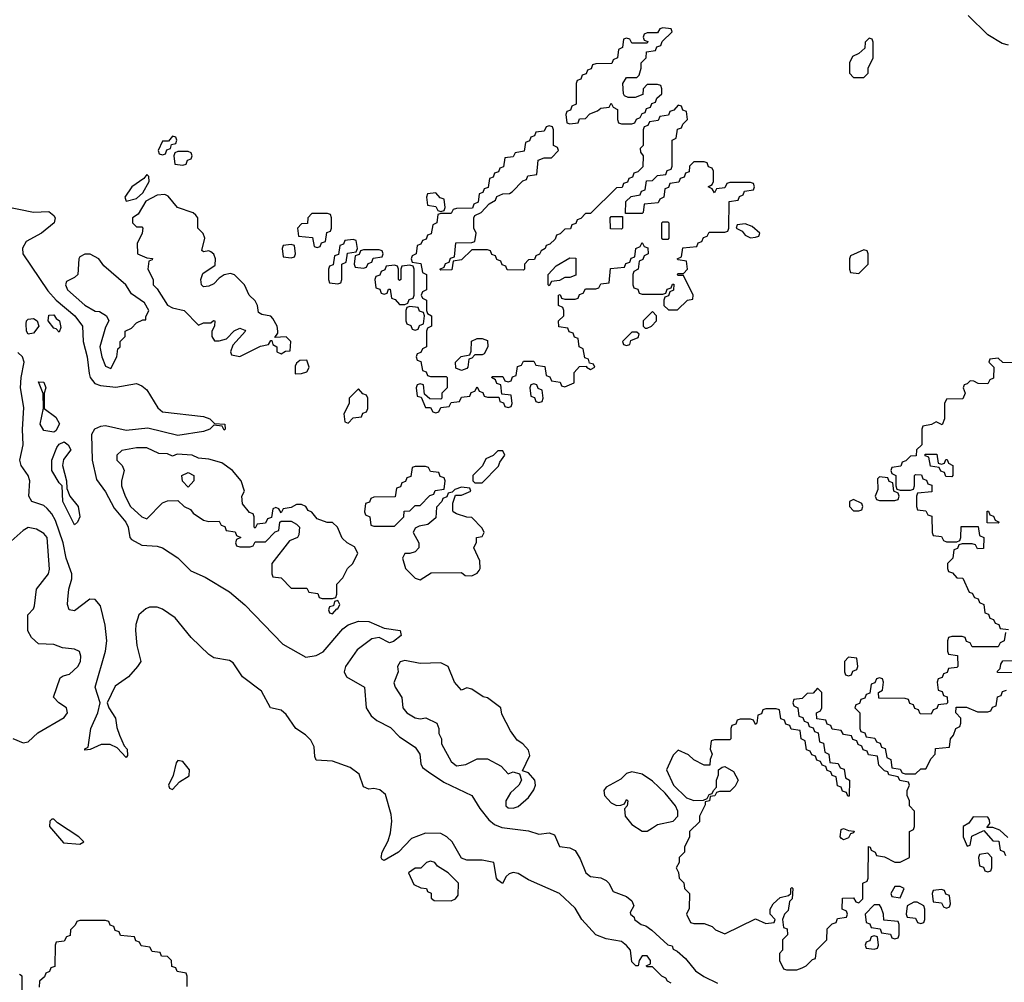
# Model space of a CAD drawing. Header units: inches. Extents: x 2710684 to 2828758, y 857022 to 965663.
# Tile 180 of 256: x 2774697 to 2778514, y 905526 to 909257. Entities that reach past the tile are written whole.
import ezdxf

# ---------------------------------------------------------------- set-up
doc = ezdxf.new("R2010")
doc.units = ezdxf.units.IN
doc.header["$MEASUREMENT"] = 0
doc.layers.add('C7970', color=7, linetype='Continuous')

msp = doc.modelspace()

# ---------------------------------------------------------------- linework, layer by layer
at = {"layer": 'C7970', "color": 4}
for points, elevation in [([(2778530, 909159), (2778505.6, 909165.6), (2778450, 909199), (2778374.2, 909274.2)], 8), ([(2774630, 908536.3), (2774751, 908511), (2774810, 908513.4), (2774830, 908498), (2774834.8, 908490), (2774830.5, 908469.5), (2774781, 908430), (2774722.4, 908397.6), (2774708.1, 908371.9), (2774709.1, 908350), (2774805.9, 908205.9), (2774838.3, 908170), (2774910.3, 908110), (2774940.3, 908070), (2774942.8, 908010), (2774958.8, 907950), (2774966.3, 907886.3), (2774970.2, 907870), (2774987.8, 907847.8), (2775010, 907839.6), (2775070, 907832.6), (2775150, 907847.3), (2775170, 907838.8), (2775190, 907822.8), (2775232.4, 907752.4), (2775250, 907737.3), (2775410, 907719.1), (2775434, 907710), (2775452.7, 907692.7), (2775492, 907690), (2775494, 907670), (2775490, 907666), (2775482, 907682), (2775450, 907686), (2775434, 907670), (2775410, 907661.2), (2775310, 907646.3), (2775193.8, 907673.8), (2775110, 907665.1), (2775030, 907682.7), (2775010, 907681), (2774987, 907670), (2774976, 907650), (2774977.6, 907550), (2774995.1, 907475.1), (2775030, 907426.7), (2775063.8, 907363.8), (2775109, 907310), (2775118, 907290), (2775123.7, 907250), (2775130, 907243.1), (2775170, 907220.9), (2775230, 907216.5), (2775250.2, 907210.2), (2775310, 907172), (2775360.9, 907120.9), (2775415.9, 907095.9), (2775510, 907039.5), (2775570, 906988.7), (2775717.4, 906837.4), (2775806.7, 906786.7), (2775846.6, 906793.4), (2775873.2, 906806.8), (2775950, 906896.4), (2775970, 906912.2), (2776010, 906926), (2776050, 906924), (2776110, 906898.8), (2776172, 906890), (2776176, 906870), (2776146.6, 906846.6), (2776130, 906842), (2776090, 906862.7), (2776062, 906858), (2776005.7, 906814.3), (2775960.5, 906750), (2775954.9, 906730), (2775964, 906710), (2776033.4, 906670), (2776040.4, 906590), (2776059, 906559), (2776081, 906541), (2776133.9, 906513.9), (2776170, 906477.1), (2776230, 906438), (2776248, 906410), (2776252.5, 906372.5), (2776259.1, 906359.1), (2776281.4, 906341.4), (2776341.3, 906301.3), (2776450, 906250.5), (2776480.3, 906200.3), (2776516, 906156), (2776538, 906138), (2776565.8, 906125.8), (2776670, 906112.7), (2776710, 906100.7), (2776750, 906106), (2776770, 906098), (2776790, 906052), (2776830, 906046.8), (2776850, 906036.3), (2776870, 906004.7), (2776891.3, 905950), (2776910, 905936), (2776950, 905930.7), (2776970, 905921), (2776981, 905910), (2776998, 905878), (2777050, 905858), (2777070, 905842), (2777078, 905822), (2777063.6, 905796.4), (2777064.7, 905790), (2777078.8, 905778.8), (2777081, 905770), (2777106, 905750), (2777124.5, 905744.5), (2777148, 905728), (2777210, 905671.3), (2777226.8, 905666.8), (2777230, 905654), (2777246.4, 905646.4), (2777278.5, 905618.5), (2777317.3, 905570), (2777348.9, 905548.9), (2777402.5, 905522.5)], 8), ([(2777223.1, 905523.1), (2777208.7, 905530), (2777202, 905542), (2777186, 905550), (2777150, 905586), (2777130, 905586), (2777126, 905590), (2777142, 905598), (2777142, 905610), (2777130, 905628), (2777110, 905628), (2777098, 905610), (2777094, 905590), (2777086, 905590), (2777070, 905606), (2777065.2, 905650), (2777050, 905669), (2777030, 905684), (2776970, 905694), (2776930, 905709.4), (2776876, 905770), (2776850, 905814), (2776789.3, 905870), (2776670, 905923), (2776630, 905947.3), (2776610, 905951.5), (2776594, 905946), (2776583.5, 905936.5), (2776569.3, 905909.3), (2776550, 905922), (2776546, 905930), (2776535.3, 905990), (2776490, 905999), (2776430, 905999.3), (2776410, 906007), (2776374, 906070), (2776353.2, 906090), (2776330, 906102.7), (2776270, 906104), (2776215.9, 906084.1), (2776166, 906030), (2776110, 905998), (2776102, 906002), (2776098, 906010), (2776102, 906030), (2776125.4, 906074.6), (2776134.5, 906105.5), (2776139.6, 906150), (2776136.9, 906176.9), (2776114.5, 906254.5), (2776092.7, 906272.7), (2776070, 906277), (2776050, 906275.1), (2776030, 906284), (2776012.5, 906332.5), (2775978.6, 906358.6), (2775910, 906382.6), (2775846.8, 906386.8), (2775841.2, 906401.2), (2775838.2, 906438.2), (2775825.2, 906465.2), (2775805.3, 906485.3), (2775768, 906510), (2775730, 906564.2), (2775710, 906581.3), (2775669.7, 906589.7), (2775634.4, 906654.4), (2775561.1, 906710), (2775524.6, 906764.6), (2775510, 906773.3), (2775450, 906783.5), (2775430, 906796.9), (2775362.1, 906862.1), (2775299.2, 906939.2), (2775250, 906972.3), (2775230, 906979.8), (2775200.2, 906979.8), (2775185.8, 906974.2), (2775159.5, 906950), (2775146.6, 906913.4), (2775146.5, 906890), (2775151.4, 906831.4), (2775166, 906770), (2775154, 906750), (2775118.4, 906710), (2775066.6, 906673.4), (2775036, 906610), (2775042.8, 906590), (2775068, 906550), (2775073.5, 906513.5), (2775083.7, 906483.7), (2775102.5, 906442.5), (2775113.4, 906430), (2775114.4, 906405.6), (2775110, 906398), (2775074.8, 906434.8), (2775047.6, 906447.6), (2775012.4, 906447.6), (2774970, 906428.7), (2774950, 906426), (2774949.1, 906430.9), (2774962, 906438), (2774972.3, 906510), (2774999.3, 906570), (2775009.1, 906609.1), (2774989.2, 906670), (2775029.8, 906810.2), (2775035.1, 906850), (2775028.6, 906910), (2775010, 906985.2), (2774990, 907009.4), (2774968.5, 907011.5), (2774910, 906966.6), (2774889.2, 906970), (2774882.7, 906990), (2774883.7, 907010), (2774887.6, 907050), (2774899.7, 907090), (2774899.7, 907110), (2774877.4, 907170), (2774865.7, 907230), (2774835.8, 907315.8), (2774821.6, 907341.6), (2774802.9, 907362.9), (2774790, 907374), (2774744, 907390), (2774732.7, 907410), (2774736.3, 907470), (2774729.6, 907490), (2774702.9, 907530), (2774697.6, 907550), (2774711.1, 907610), (2774708.5, 907668.5), (2774713.6, 907753.6), (2774699.8, 907830), (2774702.3, 907870), (2774714.5, 907930), (2774708, 907950), (2774690, 907968)], 8), ([(2778552.7, 907927.3), (2778508, 907928), (2778490, 907946), (2778458, 907942), (2778454, 907930), (2778474, 907910), (2778472.7, 907867.3), (2778458, 907862), (2778450, 907846), (2778412.7, 907847.3), (2778396.4, 907856.4), (2778382, 907858), (2778370, 907846), (2778358, 907842), (2778354, 907830), (2778362, 907810), (2778352.7, 907787.3), (2778290, 907786), (2778282, 907770), (2778282, 907710), (2778272.7, 907687.3), (2778250, 907698), (2778231.6, 907688.4), (2778198, 907682), (2778194, 907670), (2778194, 907610), (2778174, 907590), (2778172.7, 907567.3), (2778150, 907566), (2778132.7, 907547.3), (2778118, 907542), (2778112.7, 907527.3), (2778078, 907522), (2778074, 907510), (2778078, 907498), (2778094, 907490), (2778094, 907450), (2778098, 907438), (2778110, 907434), (2778150, 907434), (2778162, 907438), (2778166, 907450), (2778166, 907490), (2778170, 907494), (2778192.7, 907492.7), (2778198, 907478), (2778212.7, 907472.7), (2778218, 907458), (2778232.7, 907452.7), (2778232.7, 907427.3), (2778178, 907422), (2778174, 907410), (2778174, 907370), (2778178, 907358), (2778210, 907354), (2778218, 907338), (2778232.7, 907332.7), (2778234, 907270), (2778238, 907258), (2778270, 907254), (2778278, 907238), (2778290, 907234), (2778330, 907234), (2778342, 907238), (2778346, 907250), (2778347.3, 907292.7), (2778412.7, 907292.7), (2778418, 907258), (2778434, 907250), (2778432.7, 907207.3), (2778410, 907206), (2778402, 907222), (2778390, 907226), (2778350, 907226), (2778338, 907222), (2778332, 907208), (2778318, 907202), (2778314, 907170), (2778294, 907150), (2778294, 907130), (2778298, 907118), (2778312.7, 907112.7), (2778330, 907094), (2778352.7, 907092.7), (2778378, 907038), (2778390, 907034), (2778398, 907018), (2778412.7, 907012.7), (2778418, 906998), (2778434, 906990), (2778438, 906958), (2778452.7, 906952.7), (2778458, 906938), (2778472.7, 906932.7), (2778478, 906918), (2778492.7, 906912.7), (2778498, 906898), (2778530, 906894)], 12), ([(2774670, 906470.8), (2774710, 906454.8), (2774730, 906458.8), (2774766.8, 906493.2), (2774870, 906552), (2774882, 906570), (2774878, 906590), (2774848.9, 906608.9), (2774828.4, 906631.6), (2774854, 906706), (2774865.6, 906714.4), (2774890, 906720.7), (2774922.7, 906750), (2774932.7, 906770), (2774934, 906790), (2774928.7, 906808.7), (2774910, 906818), (2774863.1, 906823.1), (2774830, 906835.3), (2774770, 906838), (2774743.1, 906863.1), (2774728.4, 906888.4), (2774728.9, 906951.1), (2774750, 906974), (2774754.6, 906985.4), (2774762, 907050), (2774808.7, 907110), (2774812.9, 907127.1), (2774803.7, 907250), (2774790, 907266), (2774762.5, 907282.5), (2774730, 907289.3), (2774710, 907278), (2774663.4, 907236.6)], 12), ([(2778518, 906882), (2778514, 906850), (2778498, 906842), (2778490, 906826), (2778390, 906826), (2778382, 906842), (2778367.3, 906847.3), (2778362, 906862), (2778350, 906866), (2778310, 906866), (2778298, 906862), (2778294, 906850), (2778294, 906810), (2778298, 906798), (2778332.7, 906792.7), (2778334, 906750), (2778330, 906746), (2778298, 906742), (2778292.7, 906727.3), (2778278, 906722), (2778272.7, 906707.3), (2778258, 906702), (2778254, 906690), (2778258, 906658), (2778272.7, 906652.7), (2778278, 906638), (2778292.7, 906632.7), (2778294, 906610), (2778290, 906606), (2778258, 906602), (2778252.7, 906587.3), (2778238, 906582), (2778230, 906566), (2778187.3, 906567.3), (2778182, 906582), (2778167.3, 906587.3), (2778162, 906602), (2778147.3, 906607.3), (2778142, 906622), (2778130, 906626), (2778027.3, 906627.3), (2778026, 906650), (2778042, 906658), (2778046, 906690), (2778042, 906702), (2778030, 906706), (2778018, 906702), (2778012.7, 906687.3), (2777998, 906682), (2777992.7, 906647.3), (2777978, 906642), (2777972.7, 906627.3), (2777958, 906622), (2777952.7, 906607.3), (2777938, 906602), (2777934, 906590), (2777954, 906570), (2777954, 906510), (2777958, 906498), (2777972.7, 906492.7), (2777978, 906478), (2778012.7, 906472.7), (2778018, 906458), (2778032.7, 906452.7), (2778038, 906438), (2778052.7, 906432.7), (2778058, 906398), (2778074, 906390), (2778078, 906358), (2778110, 906352), (2778118, 906338), (2778130, 906334), (2778170, 906334), (2778190, 906354), (2778210, 906354), (2778230, 906394), (2778246, 906410), (2778247.3, 906432.7), (2778302, 906438), (2778306, 906470), (2778316.4, 906483.6), (2778326, 906510), (2778342, 906518), (2778346, 906530), (2778346, 906550), (2778326, 906570), (2778327.3, 906592.7), (2778367.3, 906592.7), (2778410, 906574), (2778450, 906574), (2778462, 906578), (2778468, 906592), (2778482, 906598), (2778487.3, 906632.7), (2778502, 906638), (2778507.3, 906652.7), (2778522, 906658)], 12), ([(2778570, 906726), (2778487.3, 906727.3), (2778487.3, 906732.7), (2778498, 906742), (2778500.4, 906759.6), (2778508, 906772), (2778550, 906774)], 12), ([(2778527.3, 906087.3), (2778496.4, 906116.4), (2778470, 906126), (2778446, 906126), (2778458, 906142), (2778456.4, 906156.4), (2778450, 906166), (2778392.7, 906167.3), (2778376.9, 906143.1), (2778354, 906130), (2778354, 906090), (2778370, 906054), (2778382, 906058), (2778388, 906092), (2778434, 906114), (2778470, 906074), (2778492.7, 906072.7), (2778498, 906038), (2778512.7, 906032.7), (2778518, 906018)], 12), ([(2775346, 905510), (2775346, 905550), (2775342, 905562), (2775307.3, 905567.3), (2775302, 905582), (2775287.3, 905587.3), (2775286, 905610), (2775270, 905626), (2775247.3, 905627.3), (2775242, 905642), (2775210, 905646), (2775202, 905662), (2775167.3, 905667.3), (2775162, 905682), (2775147.3, 905687.3), (2775142, 905702), (2775087.3, 905707.3), (2775082, 905722), (2775067.3, 905727.3), (2775062, 905742), (2775047.3, 905747.3), (2775042, 905762), (2775030, 905766), (2774930, 905766), (2774918, 905762), (2774912.7, 905747.3), (2774894, 905730), (2774892.7, 905707.3), (2774878, 905702), (2774870, 905686), (2774838, 905682), (2774834, 905670), (2774832.7, 905587.3), (2774818, 905582), (2774812.7, 905567.3), (2774798, 905562), (2774792.7, 905547.3), (2774774, 905530), (2774772.7, 905507.3)], 12), ([(2774706, 905450), (2774706, 905550), (2774696.4, 905556.4)], 12)]:
    msp.add_lwpolyline(points, dxfattribs=dict(at, elevation=elevation))
for points, elevation in [([(2777190, 909226), (2777178, 909222), (2777170, 909206), (2777130, 909206), (2777118, 909202), (2777114, 909190), (2777118, 909178), (2777132.7, 909172.7), (2777130, 909166), (2777070, 909166), (2777062, 909182), (2777050, 909186), (2777038, 909182), (2777034, 909150), (2777018, 909142), (2777014, 909110), (2776998, 909102), (2776992.7, 909087.3), (2776930, 909086), (2776918, 909082), (2776912.7, 909067.3), (2776898, 909062), (2776892.7, 909047.3), (2776878, 909042), (2776872.7, 909027.3), (2776858, 909022), (2776854, 909010), (2776854, 908930), (2776838, 908922), (2776832.7, 908907.3), (2776818, 908902), (2776814, 908890), (2776818, 908858), (2776830, 908854), (2776862, 908858), (2776867.3, 908872.7), (2776890, 908874), (2776907.3, 908892.7), (2776936.4, 908903.6), (2776950, 908914), (2776982, 908918), (2776990, 908934), (2776998, 908918), (2777014, 908910), (2777014, 908870), (2777018, 908858), (2777030, 908854), (2777070, 908854), (2777082, 908858), (2777088, 908872), (2777102, 908878), (2777110, 908894), (2777122, 908898), (2777127.3, 908912.7), (2777142, 908918), (2777147.3, 908932.7), (2777162, 908938), (2777167.3, 908952.7), (2777186, 908970), (2777186, 908990), (2777182, 909002), (2777170, 909006), (2777130, 909006), (2777114, 908990), (2777112.7, 908967.3), (2777083.6, 908956.4), (2777056.4, 908956.4), (2777042, 908962), (2777038, 908970), (2777035.3, 909010), (2777050, 909034), (2777090, 909034), (2777098, 909042), (2777106, 909070), (2777106, 909090), (2777126, 909110), (2777127.3, 909132.7), (2777162, 909138), (2777167.3, 909152.7), (2777182, 909158), (2777187.3, 909172.7), (2777226, 909210), (2777222, 909222)], 12), ([(2777990, 909186), (2777974, 909170), (2777972.7, 909147.3), (2777950, 909126), (2777925.4, 909114.6), (2777914, 909090), (2777914, 909050), (2777930, 909034), (2777970, 909034), (2777986, 909050), (2777986, 909070), (2778006, 909110), (2778006, 909170), (2778002, 909182)], 12), ([(2777250, 908926), (2777232.7, 908907.3), (2777218, 908902), (2777212.7, 908887.3), (2777178, 908882), (2777172.7, 908867.3), (2777138, 908862), (2777132.7, 908847.3), (2777118, 908842), (2777114, 908830), (2777114, 908770), (2777102, 908758), (2777103.6, 908743.6), (2777114, 908730), (2777112.7, 908687.3), (2777092.7, 908667.3), (2777078, 908662), (2777072.7, 908647.3), (2777058, 908642), (2777052.7, 908627.3), (2777038, 908622), (2777032.7, 908607.3), (2777010, 908606), (2776910, 908506), (2776890, 908506), (2776872.7, 908487.3), (2776858, 908482), (2776852.7, 908467.3), (2776838, 908462), (2776832.7, 908447.3), (2776810, 908446), (2776792.7, 908427.3), (2776778, 908422), (2776772.7, 908407.3), (2776752.7, 908387.3), (2776738, 908382), (2776734, 908370), (2776718, 908362), (2776712, 908348), (2776698, 908342), (2776692.7, 908327.3), (2776670, 908326), (2776654, 908310), (2776654, 908290), (2776650, 908286), (2776587.3, 908287.3), (2776582, 908302), (2776567.3, 908307.3), (2776562, 908322), (2776547.3, 908327.3), (2776542, 908342), (2776527.3, 908347.3), (2776522, 908362), (2776510, 908366), (2776450, 908366), (2776410, 908326), (2776378, 908322), (2776372.7, 908287.3), (2776330, 908286), (2776326, 908290), (2776342, 908298), (2776347.3, 908312.7), (2776362, 908318), (2776367.3, 908332.7), (2776382, 908338), (2776387.3, 908392.7), (2776450, 908394), (2776462, 908398), (2776466, 908430), (2776458, 908450), (2776458, 908490), (2776462, 908498), (2776486, 908510), (2776516.4, 908543.6), (2776542, 908558), (2776547.3, 908572.7), (2776570, 908582), (2776596.4, 908583.6), (2776606, 908590), (2776647.3, 908632.7), (2776662, 908638), (2776667.3, 908652.7), (2776702, 908658), (2776707.3, 908712.7), (2776730, 908722), (2776758, 908722), (2776786, 908750), (2776782, 908762), (2776766, 908770), (2776766, 908830), (2776762, 908842), (2776750, 908846), (2776738, 908842), (2776730, 908826), (2776698, 908822), (2776692.7, 908807.3), (2776678, 908802), (2776672.7, 908787.3), (2776658, 908782), (2776652.7, 908747.3), (2776618, 908742), (2776610, 908726), (2776578, 908722), (2776572.7, 908687.3), (2776558, 908682), (2776552.7, 908667.3), (2776538, 908662), (2776532.7, 908647.3), (2776518, 908642), (2776512.7, 908607.3), (2776498, 908602), (2776492.7, 908587.3), (2776478, 908582), (2776474, 908550), (2776458, 908542), (2776452.7, 908527.3), (2776390, 908526), (2776378, 908522), (2776370, 908506), (2776330, 908506), (2776318, 908502), (2776314, 908470), (2776298, 908462), (2776292.7, 908427.3), (2776278, 908422), (2776272.7, 908407.3), (2776258, 908402), (2776252.7, 908387.3), (2776238, 908382), (2776234, 908350), (2776218, 908342), (2776214, 908330), (2776218, 908318), (2776252.7, 908312.7), (2776258, 908278), (2776274, 908270), (2776274, 908210), (2776258, 908202), (2776254, 908190), (2776258, 908178), (2776274, 908170), (2776274, 908130), (2776278, 908118), (2776294, 908110), (2776294, 908070), (2776278, 908062), (2776274, 908050), (2776274, 907990), (2776258, 907982), (2776252.7, 907967.3), (2776238, 907962), (2776234, 907950), (2776238, 907938), (2776252.7, 907932.7), (2776258, 907898), (2776272.7, 907892.7), (2776278, 907878), (2776290, 907874), (2776350, 907874), (2776354, 907870), (2776354, 907830), (2776334, 907810), (2776334, 907790), (2776330, 907786), (2776287.3, 907787.3), (2776266, 907806), (2776262, 907842), (2776250, 907846), (2776238, 907842), (2776234, 907830), (2776238, 907798), (2776254, 907794), (2776270, 907754), (2776290, 907754), (2776298, 907738), (2776310, 907734), (2776322, 907738), (2776330, 907754), (2776362, 907758), (2776370, 907774), (2776402, 907778), (2776410, 907794), (2776442, 907798), (2776447.3, 907812.7), (2776462, 907818), (2776470, 907834), (2776478, 907818), (2776492.7, 907812.7), (2776498, 907798), (2776510, 907794), (2776554, 907794), (2776558, 907778), (2776572.7, 907772.7), (2776578, 907758), (2776590, 907754), (2776602, 907758), (2776606, 907770), (2776602, 907802), (2776566, 907806), (2776562, 907842), (2776547.3, 907847.3), (2776542, 907862), (2776526, 907870), (2776530, 907874), (2776570, 907874), (2776578, 907858), (2776590, 907854), (2776602, 907858), (2776607.3, 907872.7), (2776622, 907878), (2776627.3, 907912.7), (2776642, 907918), (2776650, 907934), (2776690, 907934), (2776698, 907918), (2776732.7, 907912.7), (2776738, 907878), (2776752.7, 907872.7), (2776758, 907858), (2776792.7, 907852.7), (2776798, 907838), (2776810, 907834), (2776846, 907850), (2776846, 907890), (2776867.3, 907912.7), (2776894, 907914), (2776894, 907910), (2776910, 907902), (2776926, 907910), (2776922, 907922), (2776906, 907926), (2776902, 907942), (2776887.3, 907947.3), (2776882, 907982), (2776866, 907990), (2776862, 908022), (2776847.3, 908027.3), (2776842, 908042), (2776827.3, 908047.3), (2776822, 908062), (2776787.3, 908067.3), (2776786, 908090), (2776806, 908110), (2776806, 908130), (2776802, 908142), (2776786, 908150), (2776786, 908190), (2776792.7, 908192.7), (2776798, 908178), (2776810, 908174), (2776850, 908174), (2776862, 908178), (2776867.3, 908192.7), (2776882, 908198), (2776890, 908214), (2776930, 908214), (2776942, 908218), (2776950, 908234), (2776982, 908238), (2776987.3, 908292.7), (2777042, 908298), (2777047.3, 908312.7), (2777062, 908318), (2777067.3, 908332.7), (2777082, 908338), (2777086, 908370), (2777102, 908378), (2777110, 908394), (2777118, 908378), (2777132.7, 908372.7), (2777134, 908350), (2777118, 908342), (2777112.7, 908327.3), (2777098, 908322), (2777094, 908290), (2777078, 908282), (2777074, 908270), (2777074, 908230), (2777078, 908218), (2777092.7, 908212.7), (2777098, 908198), (2777110, 908194), (2777190, 908194), (2777202, 908198), (2777207.3, 908212.7), (2777222, 908218), (2777227.3, 908232.7), (2777232.7, 908232.7), (2777231.6, 908208.4), (2777218, 908202), (2777212.7, 908187.3), (2777198, 908182), (2777194, 908170), (2777194, 908150), (2777212.7, 908132.7), (2777247.3, 908132.7), (2777286, 908170), (2777306, 908174), (2777308, 908190), (2777270, 908266), (2777250, 908266), (2777246, 908270), (2777250, 908274), (2777270, 908274), (2777286, 908290), (2777282, 908322), (2777250, 908326), (2777246, 908330), (2777262, 908338), (2777267.3, 908372.7), (2777322, 908378), (2777327.3, 908392.7), (2777342, 908398), (2777347.3, 908412.7), (2777362, 908418), (2777370, 908434), (2777430, 908434), (2777442, 908438), (2777446, 908450), (2777447.3, 908552.7), (2777482, 908558), (2777487.3, 908572.7), (2777502, 908578), (2777507.3, 908592.7), (2777542, 908598), (2777546, 908610), (2777542, 908622), (2777530, 908626), (2777450, 908626), (2777438, 908622), (2777430, 908606), (2777398, 908602), (2777390, 908586), (2777382, 908602), (2777366, 908610), (2777382, 908618), (2777386, 908630), (2777386, 908670), (2777382, 908682), (2777367.3, 908687.3), (2777362, 908702), (2777350, 908706), (2777310, 908706), (2777294, 908690), (2777292.7, 908667.3), (2777278, 908662), (2777272.7, 908647.3), (2777258, 908642), (2777252.7, 908627.3), (2777218, 908622), (2777212.7, 908607.3), (2777198, 908602), (2777194, 908570), (2777178, 908562), (2777172.7, 908547.3), (2777118, 908542), (2777114, 908510), (2777110, 908506), (2777046, 908506), (2777047.3, 908552.7), (2777067.3, 908572.7), (2777102, 908578), (2777107.3, 908592.7), (2777122, 908598), (2777127.3, 908632.7), (2777150, 908634), (2777170, 908654), (2777202, 908658), (2777207.3, 908672.7), (2777222, 908678), (2777226, 908690), (2777226, 908790), (2777242, 908798), (2777247.3, 908832.7), (2777262, 908838), (2777267.3, 908852.7), (2777286, 908870), (2777282, 908902), (2777267.3, 908907.3), (2777262, 908922)], 12), ([(2775290, 908806), (2775274, 908786), (2775250, 908786), (2775234, 908750), (2775238, 908738), (2775250, 908734), (2775262, 908738), (2775267.3, 908752.7), (2775282, 908758), (2775286, 908774), (2775302, 908778), (2775306, 908790), (2775302, 908802)], 12), ([(2775350, 908746), (2775310, 908746), (2775298, 908742), (2775294, 908730), (2775298, 908698), (2775330, 908694), (2775342, 908698), (2775347.3, 908712.7), (2775362, 908718), (2775366, 908730), (2775362, 908742)], 12), ([(2775190, 908658), (2775178, 908642), (2775131.3, 908610), (2775104.7, 908570), (2775110, 908554), (2775150, 908564.7), (2775174, 908586), (2775199, 908630), (2775198, 908650)], 12), ([(2775259.3, 908579.3), (2775230, 908577.2), (2775186, 908554), (2775156.9, 908503.1), (2775134, 908490), (2775134, 908470), (2775150, 908454), (2775170, 908454), (2775174, 908450), (2775172, 908430), (2775152, 908390), (2775154, 908350), (2775190, 908334), (2775212, 908332), (2775210, 908326), (2775198, 908322), (2775194, 908290), (2775214, 908250), (2775214, 908230), (2775230, 908214), (2775270, 908151.3), (2775290, 908141), (2775334, 908130), (2775390, 908074), (2775410, 908082), (2775438, 908082), (2775448.4, 908091.6), (2775454, 908090), (2775452, 908070), (2775442, 908050), (2775442, 908030), (2775452.7, 908012.7), (2775470, 908012), (2775499, 908021), (2775529, 908051), (2775550, 908062), (2775570, 908054), (2775572, 908050), (2775523.6, 907996.4), (2775514, 907970), (2775518, 907958), (2775550, 907952), (2775630, 907992), (2775662, 907998), (2775670, 908014), (2775674, 908014), (2775678, 907998), (2775694, 907990), (2775694, 907970), (2775710, 907962), (2775728, 907972), (2775746, 907974), (2775748, 908010), (2775730, 908028), (2775686, 908026), (2775698, 908042), (2775698, 908050), (2775695.3, 908070), (2775678.6, 908098.6), (2775670, 908108.7), (2775635.3, 908115.3), (2775623.1, 908123.1), (2775619, 908150), (2775610, 908168), (2775586, 908190), (2775568, 908230), (2775530, 908268), (2775514, 908274), (2775490, 908268.7), (2775470, 908255.3), (2775450, 908234), (2775430, 908224), (2775410, 908222), (2775402, 908230), (2775399, 908250), (2775406.8, 908273.2), (2775454.5, 908305.5), (2775456, 908330), (2775450, 908348), (2775438, 908358), (2775430, 908362), (2775410, 908358), (2775403.1, 908363.1), (2775415.3, 908410), (2775408.9, 908428.9), (2775388, 908450), (2775388, 908490), (2775380.4, 908500.4), (2775368.9, 908508.9), (2775309.4, 908529.4), (2775273.2, 908573.2)], 12), ([(2776310, 908586), (2776278, 908582), (2776274, 908570), (2776278, 908538), (2776310, 908534), (2776318, 908518), (2776330, 908514), (2776342, 908518), (2776346, 908530), (2776342, 908562), (2776327.3, 908567.3)], 12), ([(2775890, 908506), (2775830, 908506), (2775814, 908490), (2775812.7, 908467.3), (2775790, 908466), (2775774, 908450), (2775778, 908418), (2775832.7, 908412.7), (2775838, 908378), (2775850, 908374), (2775862, 908378), (2775867.3, 908392.7), (2775882, 908398), (2775887.3, 908432.7), (2775902, 908438), (2775906, 908450), (2775906, 908490), (2775902, 908502)], 12), ([(2777030, 908446), (2776987.3, 908447.3), (2776986, 908490), (2776990, 908494), (2777034, 908494), (2777034, 908450)], 12), ([(2777190, 908406), (2777186, 908410), (2777186, 908470), (2777190, 908474), (2777210, 908474), (2777214, 908470), (2777214, 908410), (2777210, 908406)], 12), ([(2777510, 908466), (2777478, 908462), (2777474, 908450), (2777498, 908438), (2777510, 908422), (2777530, 908412), (2777550, 908414), (2777562, 908418), (2777566, 908430), (2777536.4, 908456.4)], 12), ([(2775750, 908386), (2775718, 908382), (2775714, 908370), (2775718, 908338), (2775750, 908334), (2775762, 908338), (2775766, 908350), (2775762, 908382)], 12), ([(2775990, 908406), (2775958, 908402), (2775952.7, 908387.3), (2775938, 908382), (2775932.7, 908347.3), (2775918, 908342), (2775912.7, 908307.3), (2775898, 908302), (2775894, 908290), (2775894, 908250), (2775898, 908238), (2775930, 908234), (2775942, 908238), (2775946, 908250), (2775946, 908310), (2775962, 908318), (2775967.3, 908352.7), (2776002, 908358), (2776006, 908370), (2776002, 908402)], 12), ([(2774970, 908349), (2774950, 908348.7), (2774930, 908338), (2774926, 908330), (2774922, 908270), (2774910, 908258), (2774878, 908242), (2774874, 908230), (2774882, 908210), (2774950, 908151.3), (2774990, 908127.3), (2775006.4, 908126.4), (2775034, 908110), (2775042, 908090), (2775030, 908066), (2775007.3, 907990), (2775016, 907950), (2775030, 907914), (2775050, 907906), (2775074, 907950), (2775078, 907982), (2775086, 907990), (2775086, 908010), (2775106, 908030), (2775106, 908050), (2775130, 908062), (2775150, 908082), (2775174, 908094), (2775186, 908094), (2775186, 908106), (2775198, 908130), (2775180.4, 908160.4), (2775130, 908195.3), (2775108.7, 908230), (2775023.2, 908303.2), (2775004, 908330)], 12), ([(2776090, 908366), (2776030, 908366), (2776018, 908362), (2776012.7, 908347.3), (2775998, 908342), (2775994, 908310), (2775998, 908298), (2776030, 908294), (2776042, 908298), (2776047.3, 908312.7), (2776062, 908318), (2776067.3, 908332.7), (2776102, 908338), (2776106, 908350), (2776102, 908362)], 12), ([(2776750, 908226), (2776746, 908230), (2776746, 908270), (2776776.4, 908303.6), (2776830, 908334), (2776852.7, 908332.7), (2776852.7, 908267.3), (2776830, 908258), (2776810, 908258), (2776790, 908246), (2776758, 908242)], 12), ([(2777970, 908366), (2777918, 908342), (2777914, 908330), (2777914, 908290), (2777918, 908278), (2777950, 908274), (2777986, 908310), (2777986, 908350), (2777982, 908362)], 12), ([(2776210, 908306), (2776178, 908302), (2776174, 908290), (2776174, 908250), (2776170, 908246), (2776166, 908250), (2776166, 908290), (2776162, 908302), (2776150, 908306), (2776118, 908302), (2776112.7, 908287.3), (2776098, 908282), (2776092.7, 908267.3), (2776078, 908262), (2776074, 908250), (2776078, 908218), (2776092.7, 908212.7), (2776098, 908198), (2776110, 908194), (2776122, 908198), (2776127.3, 908212.7), (2776132.7, 908212.7), (2776138, 908178), (2776152.7, 908172.7), (2776170, 908154), (2776190, 908154), (2776202, 908158), (2776207.3, 908172.7), (2776222, 908178), (2776226, 908190), (2776226, 908290), (2776222, 908302)], 12), ([(2776210, 908146), (2776198, 908142), (2776194, 908130), (2776194, 908090), (2776198, 908078), (2776212.7, 908072.7), (2776218, 908058), (2776230, 908054), (2776242, 908058), (2776247.3, 908072.7), (2776262, 908078), (2776266, 908110), (2776262, 908122), (2776247.3, 908127.3), (2776242, 908142)], 12), ([(2774850, 908046), (2774839, 908059), (2774830, 908062), (2774808, 908090), (2774810, 908112), (2774830, 908113.4), (2774838.8, 908098.8), (2774850.7, 908090), (2774856, 908064)], 4), ([(2777150, 908126), (2777114, 908090), (2777114, 908070), (2777122, 908062), (2777130, 908062), (2777146, 908070), (2777166, 908090), (2777166, 908110)], 12), ([(2774730, 908038), (2774724, 908050), (2774722, 908078), (2774724, 908090), (2774730, 908096), (2774750, 908098.8), (2774764.7, 908090), (2774771, 908070), (2774750, 908042)], 4), ([(2777090, 908046), (2777070, 908046), (2777034, 908010), (2777038, 907998), (2777050, 907994), (2777062, 907998), (2777066, 908014), (2777094.6, 908025.4), (2777098, 908038)], 12), ([(2776410, 907898), (2776387.3, 907907.3), (2776386, 907930), (2776408.4, 907951.6), (2776442, 907958), (2776447.3, 907972.7), (2776448.7, 908011.3), (2776470, 908022), (2776490, 908022), (2776510, 908014), (2776512, 907990), (2776498, 907962), (2776490, 907958), (2776462, 907958), (2776450, 907946), (2776438, 907942), (2776434, 907910), (2776430, 907906)], 12), ([(2775810, 907938), (2775783.6, 907936.4), (2775770, 907926), (2775765.4, 907914.6), (2775764.7, 907884.7), (2775790, 907886), (2775810, 907892), (2775816.5, 907903.5), (2775819, 907910)], 12), ([(2774830, 907659), (2774790, 907665.2), (2774776, 907690), (2774788.9, 907751.1), (2774788.4, 907808.4), (2774770, 907854), (2774790, 907852), (2774798, 907830), (2774792, 907810), (2774792, 907750), (2774836.7, 907716.7), (2774850.7, 907690.7), (2774836.8, 907663.2)], 4), ([(2776690, 907846), (2776678, 907842), (2776674, 907830), (2776678, 907798), (2776692.7, 907792.7), (2776698, 907778), (2776710, 907774), (2776722, 907778), (2776726, 907790), (2776722, 907822), (2776707.3, 907827.3), (2776702, 907842)], 12), ([(2776010, 907826), (2775974, 907790), (2775974, 907770), (2775954, 907730), (2775958, 907698), (2775970, 907694), (2775990, 907714), (2776022, 907718), (2776027.3, 907732.7), (2776042, 907738), (2776046, 907750), (2776046, 907790), (2776042, 907802), (2776027.3, 907807.3)], 12), ([(2774910, 907299), (2774863.7, 907390), (2774862, 907450), (2774850, 907462), (2774821.2, 907510), (2774821.2, 907550), (2774840.9, 907599.1), (2774850, 907612), (2774870, 907621), (2774884.7, 907610), (2774894.8, 907590), (2774867.3, 907552.7), (2774862.8, 907530), (2774878.8, 907470), (2774879.6, 907439.6), (2774891, 907410), (2774924, 907370), (2774930.6, 907330.6), (2774921, 907310)], 4), ([(2775190, 907597.2), (2775150, 907597.2), (2775092.7, 907587.3), (2775074, 907570), (2775074, 907550), (2775094, 907530), (2775102, 907510), (2775092, 907470), (2775092, 907450), (2775106, 907410), (2775126.8, 907370), (2775170, 907331), (2775190, 907322), (2775250, 907384.7), (2775270, 907392), (2775310, 907394), (2775334, 907370), (2775358.8, 907358.8), (2775370, 907344.7), (2775410, 907318), (2775430, 907312), (2775470, 907314), (2775478, 907298), (2775492.7, 907292.7), (2775498, 907278), (2775532.7, 907272.7), (2775538, 907258), (2775554, 907250), (2775538, 907242), (2775534, 907230), (2775538, 907218), (2775550, 907214), (2775590, 907214), (2775602, 907218), (2775610, 907234), (2775650, 907234), (2775687.3, 907272.7), (2775702, 907278), (2775706, 907310), (2775710, 907314), (2775750, 907314), (2775770, 907302), (2775782, 907290), (2775779.6, 907260.4), (2775774, 907250), (2775742.8, 907237.2), (2775674, 907150), (2775674, 907110), (2775678, 907098), (2775710, 907094), (2775750, 907054), (2775810, 907054), (2775818, 907038), (2775852.7, 907032.7), (2775858, 907018), (2775870, 907014), (2775910, 907014), (2775922, 907018), (2775926, 907030), (2775926, 907070), (2775950, 907094), (2775968, 907130), (2775988, 907150), (2776008, 907190), (2775994.6, 907214.6), (2775966, 907230), (2775947.3, 907247.3), (2775928.7, 907290), (2775910, 907308.7), (2775888.9, 907308.9), (2775850, 907322), (2775830, 907348), (2775815.3, 907355.3), (2775806, 907370), (2775790, 907378), (2775770, 907378), (2775750, 907366), (2775718, 907362), (2775710, 907346), (2775702, 907362), (2775690, 907366), (2775678, 907362), (2775672.7, 907327.3), (2775658, 907322), (2775650, 907306), (2775618, 907302), (2775610, 907286), (2775606, 907290), (2775606, 907330), (2775602, 907342), (2775587.3, 907347.3), (2775560.4, 907380.4), (2775558, 907410), (2775568, 907430), (2775555.3, 907470), (2775522, 907510), (2775480.2, 907540.2), (2775430, 907554), (2775390, 907558), (2775366, 907570), (2775307.3, 907572.7), (2775290, 907566), (2775270, 907574), (2775236.4, 907576.4)], 12), ([(2776570, 907586), (2776550, 907586), (2776532, 907568), (2776504.7, 907555.3), (2776491.3, 907528.7), (2776454, 907490), (2776454, 907470), (2776462, 907462), (2776490, 907462), (2776553.6, 907526.4), (2776558, 907542), (2776578, 907570)], 12), ([(2778270, 907534), (2778282, 907538), (2778287.3, 907552.7), (2778292.7, 907552.7), (2778298, 907538), (2778314, 907530), (2778314, 907490), (2778310, 907486), (2778287.3, 907487.3), (2778282, 907502), (2778267.3, 907507.3), (2778262, 907522), (2778227.3, 907527.3), (2778222, 907562), (2778207.3, 907567.3), (2778207.3, 907572.7), (2778252.7, 907572.7), (2778258, 907538)], 12), ([(2775350, 907446), (2775328.4, 907468.4), (2775326, 907490), (2775350, 907502), (2775372, 907490), (2775372, 907470)], 12), ([(2776270, 907526), (2776230, 907526), (2776218, 907522), (2776212.7, 907487.3), (2776198, 907482), (2776192.7, 907467.3), (2776178, 907462), (2776172.7, 907447.3), (2776158, 907442), (2776152.7, 907407.3), (2776070, 907406), (2776058, 907402), (2776052.7, 907387.3), (2776038, 907382), (2776034, 907350), (2776038, 907338), (2776054, 907330), (2776058, 907298), (2776070, 907294), (2776150, 907294), (2776186, 907330), (2776187.3, 907352.7), (2776210, 907354), (2776230, 907374), (2776250, 907374), (2776287.3, 907412.7), (2776302, 907418), (2776307.3, 907432.7), (2776342, 907438), (2776346, 907470), (2776342, 907482), (2776327.3, 907487.3), (2776322, 907502), (2776290, 907506), (2776282, 907522)], 12), ([(2778030, 907486), (2778022, 907478), (2778023.6, 907436.4), (2778014, 907410), (2778018, 907398), (2778030, 907394), (2778090, 907394), (2778102, 907398), (2778106, 907410), (2778102, 907422), (2778086, 907430), (2778082, 907462), (2778067.3, 907467.3), (2778062, 907482)], 12), ([(2776410, 907446), (2776383.6, 907436.4), (2776374, 907426), (2776358, 907422), (2776352.7, 907407.3), (2776338, 907402), (2776334, 907390), (2776312.7, 907367.3), (2776310, 907326), (2776279.6, 907300.4), (2776245.4, 907294.6), (2776230, 907286), (2776222, 907270), (2776244.7, 907230), (2776244.7, 907210), (2776230, 907195.3), (2776210, 907188), (2776190, 907188), (2776181, 907170), (2776192, 907130), (2776230, 907092), (2776250, 907086), (2776292.7, 907112.7), (2776410, 907114), (2776423.6, 907103.6), (2776450, 907102), (2776470, 907112), (2776478, 907122), (2776482, 907130), (2776480.4, 907160.4), (2776458, 907210), (2776467.3, 907232.7), (2776468, 907250), (2776490, 907254), (2776498, 907270), (2776490, 907286), (2776450, 907328), (2776430, 907328.7), (2776390, 907342), (2776378, 907350), (2776376.4, 907356.4), (2776376.4, 907383.6), (2776386, 907414), (2776410, 907414), (2776446, 907430), (2776442, 907442)], 12), ([(2777930, 907398), (2777914, 907390), (2777914, 907370), (2777930, 907354), (2777950, 907354), (2777962, 907358), (2777966, 907370), (2777962, 907382)], 12), ([(2778490, 907306), (2778447.3, 907307.3), (2778447.3, 907352.7), (2778452.7, 907352.7), (2778458, 907338), (2778472.7, 907332.7), (2778478, 907318), (2778494, 907310)], 12), ([(2775930, 907006), (2775918, 907002), (2775914, 906986), (2775898, 906982), (2775894, 906970), (2775898, 906958), (2775910, 906954), (2775926, 906974), (2775930, 906974), (2775938, 906990)], 12), ([(2776190, 906774), (2776171.6, 906768.4), (2776162, 906750), (2776164.7, 906730), (2776147.1, 906687.1), (2776152, 906670), (2776178, 906630), (2776182, 906590), (2776198, 906570), (2776230, 906551), (2776250, 906546.8), (2776271, 906551), (2776314, 906530), (2776322, 906510), (2776322, 906490), (2776332, 906470), (2776332, 906450), (2776370, 906382), (2776390, 906364.7), (2776426, 906370), (2776470, 906392), (2776510, 906392), (2776563.6, 906363.6), (2776590, 906334), (2776610, 906342), (2776634, 906334), (2776642, 906310), (2776632, 906290), (2776599.8, 906260.2), (2776581, 906230), (2776581, 906210), (2776590, 906202.8), (2776610, 906200.7), (2776630, 906207.3), (2776670, 906242), (2776690, 906272), (2776696, 906290), (2776694, 906310), (2776670, 906338), (2776646, 906346), (2776674.6, 906405.4), (2776670, 906426), (2776648, 906450), (2776625.2, 906465.2), (2776600.2, 906500.2), (2776565.6, 906565.6), (2776562, 906590), (2776510, 906628.7), (2776493.2, 906633.2), (2776450, 906662), (2776430, 906668), (2776410, 906658), (2776382, 906690), (2776358, 906750), (2776330, 906764), (2776250, 906761.2)], 12), ([(2777910, 906786), (2777894, 906770), (2777894, 906730), (2777898, 906718), (2777910, 906714), (2777922, 906718), (2777927.3, 906732.7), (2777942, 906738), (2777946, 906750), (2777942, 906782)], 12), ([(2777790, 906666), (2777772.7, 906647.3), (2777750, 906646), (2777730, 906626), (2777698, 906622), (2777694, 906610), (2777698, 906598), (2777714, 906590), (2777718, 906558), (2777732.7, 906552.7), (2777738, 906538), (2777752.7, 906532.7), (2777758, 906518), (2777772.7, 906512.7), (2777778, 906498), (2777792.7, 906492.7), (2777798, 906458), (2777812.7, 906452.7), (2777818, 906418), (2777834, 906410), (2777838, 906378), (2777870, 906374), (2777878, 906358), (2777892.7, 906352.7), (2777898, 906318), (2777914, 906310), (2777912.7, 906247.3), (2777907.3, 906247.3), (2777902, 906262), (2777887.3, 906267.3), (2777882, 906282), (2777867.3, 906287.3), (2777862, 906322), (2777847.3, 906327.3), (2777842, 906342), (2777827.3, 906347.3), (2777822, 906362), (2777807.3, 906367.3), (2777802, 906382), (2777787.3, 906387.3), (2777782, 906402), (2777767.3, 906407.3), (2777762, 906422), (2777747.3, 906427.3), (2777742, 906462), (2777726, 906470), (2777722, 906502), (2777687.3, 906507.3), (2777682, 906522), (2777667.3, 906527.3), (2777662, 906542), (2777647.3, 906547.3), (2777642, 906582), (2777630, 906586), (2777590, 906586), (2777578, 906582), (2777572.7, 906567.3), (2777558, 906562), (2777554, 906530), (2777550, 906526), (2777542, 906542), (2777530, 906546), (2777490, 906546), (2777478, 906542), (2777472.7, 906527.3), (2777458, 906522), (2777454, 906510), (2777454, 906470), (2777450, 906466), (2777390, 906466), (2777378, 906462), (2777374, 906430), (2777382, 906410), (2777374, 906390), (2777372.7, 906367.3), (2777350, 906368), (2777310, 906388), (2777290, 906408), (2777250, 906426), (2777230, 906406), (2777204.7, 906350), (2777231.3, 906290), (2777281.4, 906241.4), (2777310, 906231), (2777348, 906232), (2777362, 906238), (2777370, 906254), (2777382, 906258), (2777386, 906270), (2777398, 906282), (2777398, 906310), (2777406, 906330), (2777406, 906350), (2777420.4, 906359.6), (2777430, 906362), (2777463.6, 906343.6), (2777482, 906310), (2777470, 906286), (2777450, 906266), (2777410, 906266), (2777398, 906262), (2777391.6, 906248.4), (2777374, 906246), (2777371.1, 906228.9), (2777354, 906226), (2777354, 906214), (2777332, 906170), (2777332, 906148), (2777294, 906110), (2777294, 906090), (2777274, 906050), (2777274, 906030), (2777254, 906010), (2777254, 905990), (2777242, 905970), (2777251.6, 905951.6), (2777254, 905930), (2777271.6, 905911.6), (2777274, 905890), (2777294, 905870), (2777292.7, 905812.7), (2777282, 905790), (2777298, 905758), (2777310, 905754), (2777350, 905754), (2777382, 905742), (2777394, 905730), (2777430, 905714), (2777550, 905772), (2777590, 905754), (2777622, 905758), (2777626, 905770), (2777606, 905790), (2777606, 905810), (2777618, 905830), (2777644.7, 905855.3), (2777678, 905862), (2777686, 905870), (2777686, 905890), (2777690, 905894), (2777694, 905890), (2777692, 905850), (2777681, 905839), (2777676, 905804), (2777662, 905790), (2777654, 905770), (2777658, 905738), (2777672.7, 905732.7), (2777674, 905710), (2777654, 905690), (2777654, 905650), (2777642, 905638), (2777642, 905610), (2777658, 905578), (2777670, 905574), (2777710, 905574), (2777730, 905582), (2777746, 905590), (2777770, 905614), (2777782, 905618), (2777786, 905650), (2777826, 905690), (2777827.3, 905732.7), (2777847.3, 905752.7), (2777862, 905758), (2777867.3, 905772.7), (2777902, 905778), (2777906, 905790), (2777902, 905802), (2777886, 905810), (2777887.3, 905852.7), (2777930, 905854), (2777938, 905838), (2777950, 905834), (2777966, 905850), (2777966, 905910), (2777982, 905918), (2777986, 905930), (2777987.3, 906052.7), (2777994, 906050), (2777998, 906038), (2778014, 906030), (2778018, 906018), (2778050, 906012), (2778090, 905992), (2778110, 905992), (2778146, 906010), (2778146, 906110), (2778162, 906118), (2778166, 906130), (2778166, 906190), (2778146, 906210), (2778146, 906230), (2778138, 906250), (2778138, 906270), (2778146, 906290), (2778142, 906302), (2778108.4, 906308.4), (2778102, 906322), (2778066, 906330), (2778062, 906342), (2778050, 906346), (2778027.3, 906367.3), (2778022, 906402), (2777987.3, 906407.3), (2777982, 906422), (2777967.3, 906427.3), (2777962, 906442), (2777947.3, 906447.3), (2777942, 906462), (2777927.3, 906467.3), (2777922, 906482), (2777890, 906486), (2777882, 906502), (2777847.3, 906507.3), (2777842, 906522), (2777827.3, 906527.3), (2777822, 906542), (2777787.3, 906547.3), (2777786, 906570), (2777802, 906578), (2777806, 906590), (2777806, 906650)], 12), ([(2775310, 906386), (2775303.6, 906376.4), (2775292, 906328), (2775274, 906290), (2775278, 906278), (2775290, 906274), (2775316.4, 906303.6), (2775354, 906326), (2775355.3, 906350), (2775330, 906382)], 12), ([(2777070, 906342), (2777050, 906335.3), (2777027.1, 906312.9), (2776970, 906282), (2776961, 906270), (2776964.7, 906250), (2776990, 906222), (2777010, 906212), (2777027.3, 906212.7), (2777042, 906218), (2777050, 906234), (2777054, 906230), (2777052, 906210), (2777042, 906198), (2777044.7, 906170), (2777070, 906138), (2777110, 906112), (2777130, 906112), (2777150, 906124.7), (2777170, 906138), (2777230, 906151), (2777249, 906170), (2777249, 906190), (2777239, 906210), (2777199.5, 906259.5), (2777150, 906305.2), (2777110, 906333.2)], 12), ([(2774830, 906158), (2774822, 906158), (2774814, 906150), (2774812, 906130), (2774866.8, 906066.8), (2774930, 906062), (2774946, 906070), (2774926, 906090), (2774844, 906144)], 12), ([(2777890, 906078), (2777883.1, 906083.1), (2777878, 906090), (2777882, 906118), (2777890, 906122), (2777910, 906114), (2777932, 906112), (2777930, 906106), (2777918, 906102), (2777910, 906086)], 12), ([(2778450, 906026), (2778418, 906022), (2778414, 906010), (2778418, 905978), (2778432.7, 905972.7), (2778438, 905958), (2778450, 905954), (2778462, 905958), (2778466, 905970), (2778466, 906010)], 12), ([(2776290, 905995.3), (2776274, 905990), (2776251.6, 905968.4), (2776230, 905968), (2776204.7, 905950), (2776225.4, 905905.4), (2776252.7, 905892.7), (2776274, 905890), (2776278, 905878), (2776291.6, 905871.6), (2776292.7, 905852.7), (2776303.6, 905843.6), (2776370, 905842), (2776386, 905850), (2776396.4, 905863.6), (2776398, 905910), (2776358, 905950), (2776316.4, 905976.4), (2776306, 905990)], 12), ([(2778110, 905898), (2778090, 905898), (2778074, 905870), (2778078, 905858), (2778110, 905854), (2778126, 905890)], 12), ([(2778270, 905886), (2778238, 905882), (2778234, 905870), (2778238, 905838), (2778270, 905834), (2778278, 905818), (2778290, 905814), (2778302, 905818), (2778306, 905830), (2778302, 905862), (2778287.3, 905867.3), (2778282, 905882)], 12), ([(2778030, 905826), (2778010, 905826), (2777974, 905790), (2777978, 905758), (2777992.7, 905752.7), (2777998, 905738), (2778032.7, 905732.7), (2778038, 905718), (2778072.7, 905712.7), (2778078, 905698), (2778090, 905694), (2778102, 905698), (2778106, 905710), (2778106, 905750), (2778102, 905762), (2778047.3, 905767.3), (2778046, 905790), (2778036.4, 905816.4)], 12), ([(2778176.4, 905836.4), (2778163.6, 905836.4), (2778138, 905822), (2778134, 905790), (2778138, 905778), (2778170, 905774), (2778178, 905758), (2778190, 905754), (2778202, 905758), (2778206, 905770), (2778206, 905810), (2778202, 905822)], 12), ([(2778010, 905706), (2777998, 905702), (2777992.7, 905687.3), (2777978, 905682), (2777974, 905670), (2777978, 905658), (2778010, 905654), (2778022, 905658), (2778026, 905670), (2778022, 905702)], 12)]:
    msp.add_lwpolyline(points, close=True, dxfattribs=dict(at, elevation=elevation))

doc.saveas('drawing.dxf')
